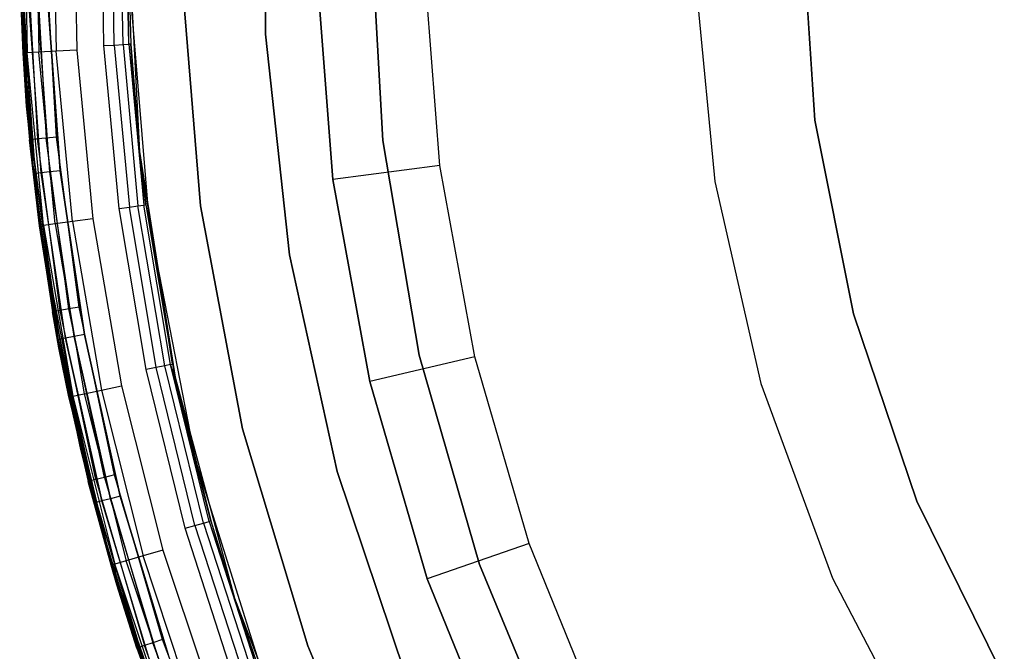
# Model space of a CAD drawing. Extents: x 0.04 to 8.54, y 0.04 to 8.54.
# Tile 9 of 36: x 0.04 to 1.87, y 2.94 to 4.11. Entities that reach past the tile are written whole.
import ezdxf

# ---------------------------------------------------------------- set-up
doc = ezdxf.new("R2010")
doc.units = 0
doc.header["$LTSCALE"] = 2.54
doc.layers.get('0').update_dxf_attribs({"color": 13, "linetype": 'CONTINUOUS'})

# ---------------------------------------------------------------- blocks, each defined once
blk = doc.blocks.new('MURTER_STL')
at = {"color": 0}
for p, q in [((0.4988, 4.4989, -5.85), (0.4988, 4.0875, -5.85)), ((0.4988, 4.0875, -5.66), (0.4988, 4.4989, -5.66)), ((0.4988, 4.4989, -5.85), (0.4988, 4.0875, -5.85)), ((0.4988, 4.0875, -5.66), (0.4988, 4.4989, -5.66)), ((0.0559, 3.9652, -5.3), (0.0446, 4.4026, -5.3)), ((0.0446, 4.4026, -6), (0.0559, 3.9652, -6)), ((0.0559, 3.9652, -5.3), (0.0446, 4.4026, -5.3)), ((0.0446, 4.4026, -6), (0.0559, 3.9652, -6)), ((0.0494, 4.052, -2.5), (0.0433, 4.3737, -2.5)), ((0.0494, 4.052, -2.5), (0.0433, 4.3737, -2.5)), ((0.0509, 4.3735, -2.4617), (0.057, 4.0524, -2.4617)), ((0.0509, 4.3735, -2.4617), (0.057, 4.0524, -2.4617)), ((0.0726, 4.3731, -2.4293), (0.0786, 4.0537, -2.4293)), ((0.0726, 4.3731, -2.4293), (0.0786, 4.0537, -2.4293)), ((0.105, 4.3725, -2.4076), (0.111, 4.0555, -2.4076)), ((0.105, 4.3725, -2.4076), (0.111, 4.0555, -2.4076)), ((0.1433, 4.3718, -2.4), (0.1492, 4.0577, -2.4)), ((0.1433, 4.3718, -2.4), (0.1492, 4.0577, -2.4)), ((0.1995, 4.066, -6), (0.1939, 4.369, -6)), ((0.1995, 4.066, -6), (0.1939, 4.369, -6)), ((0.2186, 4.0671, -6.0038), (0.2131, 4.3686, -6.0038)), ((0.2186, 4.0671, -6.0038), (0.2131, 4.3686, -6.0038)), ((0.2348, 4.068, -6.0146), (0.2293, 4.3683, -6.0146)), ((0.2348, 4.068, -6.0146), (0.2293, 4.3683, -6.0146)), ((0.2456, 4.0686, -6.0309), (0.2401, 4.3681, -6.0309)), ((0.2456, 4.0686, -6.0309), (0.2401, 4.3681, -6.0309)), ((0.2432, 4.2932, -7.5), (0.2654, 3.8699, -7.5)), ((0.2432, 4.2932, -7.5), (0.2654, 3.8699, -7.5)), ((0.2432, 4.2932, -7.5), (0.2494, 4.0688, -6.05)), ((0.2432, 4.2932, -7.5), (0.2494, 4.0688, -6.05)), ((0.2432, 4.2932, -6.05), (0.2494, 4.0688, -6.05)), ((0.2456, 4.0686, -6.0309), (0.2432, 4.2932, -6.05)), ((0.2456, 4.0686, -6.0309), (0.2432, 4.2932, -6.05)), ((0.2432, 4.2932, -6.05), (0.2494, 4.0688, -6.05)), ((0.7162, 3.8902, -5.66), (0.6936, 4.2932, -5.66)), ((0.6936, 4.2932, -5.3), (0.7162, 3.8902, -5.3)), ((0.6936, 4.2932, -5.3), (0.7162, 3.8902, -5.3)), ((0.7162, 3.8902, -5.66), (0.6936, 4.2932, -5.66)), ((1.5172, 3.9277), (1.4932, 4.2932)), ((1.4932, 4.2932, -2.6), (1.5172, 3.9277, -2.6)), ((1.5172, 3.9277), (1.4932, 4.2932)), ((1.4932, 4.2932, -2.6), (1.5172, 3.9277, -2.6)), ((0.0494, 4.052, -2.5), (0.0433, 4.2128, -5.25)), ((0.0433, 4.2128, -5.25), (0.0561, 3.9541, -5.25)), ((0.0494, 4.052, -2.5), (0.0433, 4.2128, -5.25)), ((0.0433, 4.2128, -5.25), (0.0561, 3.9541, -5.25)), ((0.0471, 4.2129, -5.2691), (0.0561, 3.9541, -5.25)), ((0.0471, 4.2129, -5.2691), (0.0561, 3.9541, -5.25)), ((0.0471, 4.2129, -5.2691), (0.0653, 3.892, -5.2691)), ((0.0471, 4.2129, -5.2691), (0.0653, 3.892, -5.2691)), ((0.0579, 4.2131, -5.2854), (0.0761, 3.893, -5.2854)), ((0.0579, 4.2131, -5.2854), (0.0761, 3.893, -5.2854)), ((0.0741, 4.2134, -5.2962), (0.0923, 3.8945, -5.2962)), ((0.0741, 4.2134, -5.2962), (0.0923, 3.8945, -5.2962)), ((0.1113, 3.8963, -5.3), (0.0933, 4.2137, -5.3)), ((0.1113, 3.8963, -5.3), (0.0933, 4.2137, -5.3)), ((0.5944, 4.198, -5.7053), (0.6238, 3.8181, -5.7053)), ((0.6238, 3.8181, -4.1053), (0.5944, 4.198, -4.1053)), ((0.6238, 3.8181, -4.1053), (0.5944, 4.198, -4.1053)), ((0.5944, 4.198, -5.7053), (0.6238, 3.8181, -5.7053)), ((0.8222, 3.8438, -5.9053), (0.7944, 4.2031, -5.9053)), ((0.8222, 3.8438, -5.9053), (0.7944, 4.2031, -5.9053)), ((0.2465, 4.1817, -5.3), (0.2833, 3.7372, -5.3)), ((0.2465, 4.1817, -2.6), (0.2833, 3.7372, -2.6)), ((0.2465, 4.1817, -5.3), (0.2833, 3.7372, -5.3)), ((0.2465, 4.1817, -2.6), (0.2833, 3.7372, -2.6)), ((0.3446, 4.1881, -6), (0.3782, 3.769, -6)), ((0.3782, 3.769, -5.85), (0.3446, 4.1881, -5.85)), ((0.3446, 4.1881, -6), (0.3782, 3.769, -6)), ((0.3782, 3.769, -5.85), (0.3446, 4.1881, -5.85)), ((1.2948, 4.1971), (1.3317, 3.8144)), ((1.2948, 4.1971, -2.4), (1.3317, 3.8144, -2.4)), ((1.2948, 4.1971), (1.3317, 3.8144)), ((1.2948, 4.1971, -2.4), (1.3317, 3.8144, -2.4)), ((0.0461, 4.138, -7.45), (0.0687, 3.8284, -7.45)), ((0.0687, 3.8284, -6.05), (0.0461, 4.138, -6.05)), ((0.0687, 3.8284, -6.05), (0.0461, 4.138, -6.05)), ((0.0461, 4.138, -7.45), (0.0687, 3.8284, -7.45)), ((0.0725, 3.8288, -6.0309), (0.0499, 4.1381, -6.0309)), ((0.0725, 3.8288, -6.0309), (0.0499, 4.1381, -6.0309)), ((0.0725, 3.8288, -7.4691), (0.0499, 4.1381, -7.4691)), ((0.0725, 3.8288, -7.4691), (0.0499, 4.1381, -7.4691)), ((0.0833, 3.83, -6.0146), (0.0607, 4.1385, -6.0146)), ((0.0833, 3.83, -6.0146), (0.0607, 4.1385, -6.0146)), ((0.0833, 3.83, -7.4854), (0.0607, 4.1385, -7.4854)), ((0.0833, 3.83, -7.4854), (0.0607, 4.1385, -7.4854)), ((0.0994, 3.8318, -6.0038), (0.0769, 4.1391, -6.0038)), ((0.0994, 3.8318, -6.0038), (0.0769, 4.1391, -6.0038)), ((0.0994, 3.8318, -7.4962), (0.0769, 4.1391, -7.4962)), ((0.0994, 3.8318, -7.4962), (0.0769, 4.1391, -7.4962)), ((0.1184, 3.8339, -7.5), (0.096, 4.1398, -7.5)), ((0.096, 4.1398, -6), (0.1184, 3.8339, -6)), ((0.096, 4.1398, -6), (0.1184, 3.8339, -6)), ((0.1184, 3.8339, -7.5), (0.096, 4.1398, -7.5)), ((0.4988, 4.0875, -5.85), (0.5433, 3.6784, -5.85)), ((0.5433, 3.6784, -5.66), (0.4988, 4.0875, -5.66)), ((0.4988, 4.0875, -5.85), (0.5433, 3.6784, -5.85)), ((0.4988, 4.0875, -5.85), (0.4988, 4.0875, -5.66)), ((0.5433, 3.6784, -5.66), (0.4988, 4.0875, -5.66)), ((0.4988, 4.0875, -5.85), (0.4988, 4.0875, -5.66)), ((0.057, 4.0524, -2.4617), (0.0494, 4.052, -2.5)), ((0.057, 4.0524, -2.4617), (0.0494, 4.052, -2.5)), ((0.0561, 3.9541, -2.5), (0.0494, 4.052, -2.5)), ((0.0494, 4.052, -2.5), (0.0561, 3.9541, -5.25)), ((0.0494, 4.052, -2.5), (0.0561, 3.9541, -5.25)), ((0.0561, 3.9541, -2.5), (0.0494, 4.052, -2.5)), ((0.0561, 3.9541, -2.5), (0.057, 4.0524, -2.4617)), ((0.0561, 3.9541, -2.5), (0.057, 4.0524, -2.4617)), ((0.0786, 4.0537, -2.4293), (0.057, 4.0524, -2.4617)), ((0.0786, 4.0537, -2.4293), (0.057, 4.0524, -2.4617)), ((0.0873, 3.7327, -2.4617), (0.057, 4.0524, -2.4617)), ((0.0873, 3.7327, -2.4617), (0.057, 4.0524, -2.4617)), ((0.111, 4.0555, -2.4076), (0.0786, 4.0537, -2.4293)), ((0.111, 4.0555, -2.4076), (0.0786, 4.0537, -2.4293)), ((0.1088, 3.7356, -2.4293), (0.0786, 4.0537, -2.4293)), ((0.1088, 3.7356, -2.4293), (0.0786, 4.0537, -2.4293)), ((0.1492, 4.0577, -2.4), (0.111, 4.0555, -2.4076)), ((0.1492, 4.0577, -2.4), (0.111, 4.0555, -2.4076)), ((0.1409, 3.7399, -2.4076), (0.111, 4.0555, -2.4076)), ((0.1409, 3.7399, -2.4076), (0.111, 4.0555, -2.4076)), ((0.1492, 4.0577, -2.4), (0.1789, 3.745, -2.4)), ((0.1492, 4.0577, -2.4), (0.1789, 3.745, -2.4)), ((0.1995, 4.066, -6), (0.2186, 4.0671, -6.0038)), ((0.1995, 4.066, -6), (0.2186, 4.0671, -6.0038)), ((0.2275, 3.7643, -6), (0.1995, 4.066, -6)), ((0.2275, 3.7643, -6), (0.1995, 4.066, -6)), ((0.2186, 4.0671, -6.0038), (0.2348, 4.068, -6.0146)), ((0.2186, 4.0671, -6.0038), (0.2348, 4.068, -6.0146)), ((0.2186, 4.0671, -6.0038), (0.2465, 3.7668, -6.0038)), ((0.2186, 4.0671, -6.0038), (0.2465, 3.7668, -6.0038)), ((0.2348, 4.068, -6.0146), (0.2456, 4.0686, -6.0309)), ((0.2348, 4.068, -6.0146), (0.2456, 4.0686, -6.0309)), ((0.2348, 4.068, -6.0146), (0.2625, 3.7689, -6.0146)), ((0.2348, 4.068, -6.0146), (0.2625, 3.7689, -6.0146)), ((0.2494, 4.0688, -6.05), (0.2456, 4.0686, -6.0309)), ((0.2494, 4.0688, -6.05), (0.2456, 4.0686, -6.0309)), ((0.2456, 4.0686, -6.0309), (0.2654, 3.8699, -6.05)), ((0.2456, 4.0686, -6.0309), (0.2654, 3.8699, -6.05)), ((0.2456, 4.0686, -6.0309), (0.2733, 3.7703, -6.0309)), ((0.2456, 4.0686, -6.0309), (0.2733, 3.7703, -6.0309)), ((0.2654, 3.8699, -7.5), (0.2494, 4.0688, -6.05)), ((0.2494, 4.0688, -6.05), (0.2654, 3.8699, -6.05)), ((0.2654, 3.8699, -7.5), (0.2494, 4.0688, -6.05)), ((0.2494, 4.0688, -6.05), (0.2654, 3.8699, -6.05)), ((0.1121, 3.5313, -5.3), (0.0559, 3.9652, -5.3)), ((0.0559, 3.9652, -5.3), (0.0559, 3.9652, -6)), ((0.0559, 3.9652, -6), (0.1121, 3.5313, -6)), ((0.0559, 3.9652, -5.3), (0.0559, 3.9652, -6)), ((0.1121, 3.5313, -5.3), (0.0559, 3.9652, -5.3)), ((0.0559, 3.9652, -6), (0.1121, 3.5313, -6)), ((0.0798, 3.7317, -2.5), (0.0561, 3.9541, -2.5)), ((0.0561, 3.9541, -2.5), (0.0615, 3.8916, -5.25)), ((0.0561, 3.9541, -2.5), (0.0615, 3.8916, -5.25)), ((0.0561, 3.9541, -2.5), (0.0561, 3.9541, -5.25)), ((0.0561, 3.9541, -5.25), (0.0615, 3.8916, -5.25)), ((0.0561, 3.9541, -2.5), (0.0561, 3.9541, -5.25)), ((0.0798, 3.7317, -2.5), (0.0561, 3.9541, -2.5)), ((0.0873, 3.7327, -2.4617), (0.0561, 3.9541, -2.5)), ((0.0873, 3.7327, -2.4617), (0.0561, 3.9541, -2.5)), ((0.0561, 3.9541, -5.25), (0.0615, 3.8916, -5.25)), ((0.0561, 3.9541, -5.25), (0.0653, 3.892, -5.2691)), ((0.0561, 3.9541, -5.25), (0.0653, 3.892, -5.2691)), ((1.5886, 3.5685), (1.5172, 3.9277)), ((1.5172, 3.9277, -2.6), (1.5886, 3.5685, -2.6)), ((1.5172, 3.9277), (1.5172, 3.9277, -2.6)), ((1.5172, 3.9277), (1.5172, 3.9277, -2.6)), ((1.5886, 3.5685), (1.5172, 3.9277)), ((1.5172, 3.9277, -2.6), (1.5886, 3.5685, -2.6)), ((0.0653, 3.892, -5.2691), (0.0615, 3.8916, -5.25)), ((0.0653, 3.892, -5.2691), (0.0615, 3.8916, -5.25)), ((0.0798, 3.7317, -2.5), (0.0615, 3.8916, -5.25)), ((0.0615, 3.8916, -5.25), (0.104, 3.5727, -5.25)), ((0.0798, 3.7317, -2.5), (0.0615, 3.8916, -5.25)), ((0.0615, 3.8916, -5.25), (0.104, 3.5727, -5.25)), ((0.0761, 3.893, -5.2854), (0.0653, 3.892, -5.2691)), ((0.0761, 3.893, -5.2854), (0.0653, 3.892, -5.2691)), ((0.1078, 3.5733, -5.2691), (0.0653, 3.892, -5.2691)), ((0.1078, 3.5733, -5.2691), (0.0653, 3.892, -5.2691)), ((0.0923, 3.8945, -5.2962), (0.0761, 3.893, -5.2854)), ((0.0923, 3.8945, -5.2962), (0.0761, 3.893, -5.2854)), ((0.1185, 3.5752, -5.2854), (0.0761, 3.893, -5.2854)), ((0.1185, 3.5752, -5.2854), (0.0761, 3.893, -5.2854)), ((0.1113, 3.8963, -5.3), (0.0923, 3.8945, -5.2962)), ((0.1113, 3.8963, -5.3), (0.0923, 3.8945, -5.2962)), ((0.1344, 3.5779, -5.2962), (0.0923, 3.8945, -5.2962)), ((0.1344, 3.5779, -5.2962), (0.0923, 3.8945, -5.2962)), ((0.1533, 3.5812, -5.3), (0.1113, 3.8963, -5.3)), ((0.1533, 3.5812, -5.3), (0.1113, 3.8963, -5.3)), ((0.7838, 3.4922, -5.66), (0.7162, 3.8902, -5.66)), ((0.7162, 3.8902, -5.66), (0.7162, 3.8902, -5.3)), ((0.7162, 3.8902, -5.3), (0.7838, 3.4922, -5.3)), ((0.7162, 3.8902, -5.66), (0.7162, 3.8902, -5.3)), ((0.7162, 3.8902, -5.3), (0.7838, 3.4922, -5.3)), ((0.7838, 3.4922, -5.66), (0.7162, 3.8902, -5.66)), ((0.2654, 3.8699, -7.5), (0.3317, 3.4512, -7.5)), ((0.2654, 3.8699, -6.05), (0.2654, 3.8699, -7.5)), ((0.2654, 3.8699, -6.05), (0.2771, 3.7708, -6.05)), ((0.2771, 3.7708, -6.05), (0.2654, 3.8699, -7.5)), ((0.2654, 3.8699, -6.05), (0.2654, 3.8699, -7.5)), ((0.2771, 3.7708, -6.05), (0.2654, 3.8699, -7.5)), ((0.3266, 3.4756, -6.05), (0.2654, 3.8699, -7.5)), ((0.3266, 3.4756, -6.05), (0.2654, 3.8699, -7.5)), ((0.2654, 3.8699, -7.5), (0.3317, 3.4512, -7.5)), ((0.2654, 3.8699, -6.05), (0.2771, 3.7708, -6.05)), ((0.2654, 3.8699, -6.05), (0.2733, 3.7703, -6.0309)), ((0.2654, 3.8699, -6.05), (0.2733, 3.7703, -6.0309)), ((0.1184, 3.8339, -6), (0.0994, 3.8318, -6.0038)), ((0.1184, 3.8339, -6), (0.0994, 3.8318, -6.0038)), ((0.1184, 3.8339, -7.5), (0.0994, 3.8318, -7.4962)), ((0.1184, 3.8339, -7.5), (0.0994, 3.8318, -7.4962)), ((0.1631, 3.5303, -7.5), (0.1184, 3.8339, -7.5)), ((0.1184, 3.8339, -6), (0.1631, 3.5303, -6)), ((0.1184, 3.8339, -6), (0.1631, 3.5303, -6)), ((0.1631, 3.5303, -7.5), (0.1184, 3.8339, -7.5)), ((0.8222, 3.8438, -5.9053), (0.6238, 3.8181, -5.7053)), ((0.8222, 3.8438, -5.9053), (0.6238, 3.8181, -5.7053)), ((0.8868, 3.4893, -5.9053), (0.8222, 3.8438, -5.9053)), ((0.8868, 3.4893, -5.9053), (0.8222, 3.8438, -5.9053)), ((0.0687, 3.8284, -6.05), (0.0725, 3.8288, -6.0309)), ((0.0687, 3.8284, -6.05), (0.0725, 3.8288, -6.0309)), ((0.0687, 3.8284, -7.45), (0.0725, 3.8288, -7.4691)), ((0.0687, 3.8284, -7.45), (0.0725, 3.8288, -7.4691)), ((0.0687, 3.8284, -7.45), (0.0687, 3.8284, -6.05)), ((0.0687, 3.8284, -7.45), (0.0687, 3.8284, -6.05)), ((0.0687, 3.8284, -7.45), (0.0784, 3.7475, -7.45)), ((0.0784, 3.7475, -6.05), (0.0687, 3.8284, -6.05)), ((0.0784, 3.7475, -6.05), (0.0687, 3.8284, -6.05)), ((0.0687, 3.8284, -7.45), (0.0784, 3.7475, -7.45)), ((0.0833, 3.83, -6.0146), (0.0725, 3.8288, -6.0309)), ((0.0833, 3.83, -6.0146), (0.0725, 3.8288, -6.0309)), ((0.0833, 3.83, -7.4854), (0.0725, 3.8288, -7.4691)), ((0.0833, 3.83, -7.4854), (0.0725, 3.8288, -7.4691)), ((0.0784, 3.7475, -6.05), (0.0725, 3.8288, -6.0309)), ((0.0784, 3.7475, -6.05), (0.0725, 3.8288, -6.0309)), ((0.1177, 3.522, -6.0309), (0.0725, 3.8288, -6.0309)), ((0.1177, 3.522, -6.0309), (0.0725, 3.8288, -6.0309)), ((0.0725, 3.8288, -7.4691), (0.0784, 3.7475, -7.45)), ((0.1177, 3.522, -7.4691), (0.0725, 3.8288, -7.4691)), ((0.1177, 3.522, -7.4691), (0.0725, 3.8288, -7.4691)), ((0.0725, 3.8288, -7.4691), (0.0784, 3.7475, -7.45)), ((0.0994, 3.8318, -6.0038), (0.0833, 3.83, -6.0146)), ((0.0994, 3.8318, -6.0038), (0.0833, 3.83, -6.0146)), ((0.0994, 3.8318, -7.4962), (0.0833, 3.83, -7.4854)), ((0.0994, 3.8318, -7.4962), (0.0833, 3.83, -7.4854)), ((0.1283, 3.5239, -6.0146), (0.0833, 3.83, -6.0146)), ((0.1283, 3.5239, -6.0146), (0.0833, 3.83, -6.0146)), ((0.1283, 3.5239, -7.4854), (0.0833, 3.83, -7.4854)), ((0.1283, 3.5239, -7.4854), (0.0833, 3.83, -7.4854)), ((0.1443, 3.5269, -6.0038), (0.0994, 3.8318, -6.0038)), ((0.1443, 3.5269, -6.0038), (0.0994, 3.8318, -6.0038)), ((0.1443, 3.5269, -7.4962), (0.0994, 3.8318, -7.4962)), ((0.1443, 3.5269, -7.4962), (0.0994, 3.8318, -7.4962)), ((0.6238, 3.8181, -5.7053), (0.6238, 3.8181, -4.1053)), ((0.6238, 3.8181, -5.7053), (0.6921, 3.4434, -5.7053)), ((0.6921, 3.4434, -4.1053), (0.6238, 3.8181, -4.1053)), ((0.6238, 3.8181, -5.7053), (0.6238, 3.8181, -4.1053)), ((0.6921, 3.4434, -4.1053), (0.6238, 3.8181, -4.1053)), ((0.6238, 3.8181, -5.7053), (0.6921, 3.4434, -5.7053)), ((1.3317, 3.8144), (1.4172, 3.4396)), ((1.3317, 3.8144, -2.4), (1.3317, 3.8144)), ((1.3317, 3.8144, -2.4), (1.4172, 3.4396, -2.4)), ((1.3317, 3.8144), (1.4172, 3.4396)), ((1.3317, 3.8144, -2.4), (1.3317, 3.8144)), ((1.3317, 3.8144, -2.4), (1.4172, 3.4396, -2.4)), ((0.2275, 3.7643, -6), (0.2465, 3.7668, -6.0038)), ((0.2275, 3.7643, -6), (0.2465, 3.7668, -6.0038)), ((0.2776, 3.4655, -6), (0.2275, 3.7643, -6)), ((0.2776, 3.4655, -6), (0.2275, 3.7643, -6)), ((0.2465, 3.7668, -6.0038), (0.2625, 3.7689, -6.0146)), ((0.2465, 3.7668, -6.0038), (0.2625, 3.7689, -6.0146)), ((0.2964, 3.4694, -6.0038), (0.2465, 3.7668, -6.0038)), ((0.2964, 3.4694, -6.0038), (0.2465, 3.7668, -6.0038)), ((0.2625, 3.7689, -6.0146), (0.2733, 3.7703, -6.0309)), ((0.2625, 3.7689, -6.0146), (0.2733, 3.7703, -6.0309)), ((0.3123, 3.4726, -6.0146), (0.2625, 3.7689, -6.0146)), ((0.3123, 3.4726, -6.0146), (0.2625, 3.7689, -6.0146)), ((0.2733, 3.7703, -6.0309), (0.2771, 3.7708, -6.05)), ((0.2733, 3.7703, -6.0309), (0.2771, 3.7708, -6.05)), ((0.3229, 3.4748, -6.0309), (0.2733, 3.7703, -6.0309)), ((0.3229, 3.4748, -6.0309), (0.2733, 3.7703, -6.0309)), ((0.2771, 3.7708, -6.05), (0.3266, 3.4756, -6.05)), ((0.2771, 3.7708, -6.05), (0.3266, 3.4756, -6.05)), ((0.3782, 3.769, -6), (0.4561, 3.3558, -6)), ((0.4561, 3.3558, -5.85), (0.3782, 3.769, -5.85)), ((0.3782, 3.769, -6), (0.4561, 3.3558, -6)), ((0.3782, 3.769, -6), (0.3782, 3.769, -5.85)), ((0.4561, 3.3558, -5.85), (0.3782, 3.769, -5.85)), ((0.3782, 3.769, -6), (0.3782, 3.769, -5.85)), ((0.0784, 3.7475, -7.45), (0.0784, 3.7475, -6.05)), ((0.0784, 3.7475, -7.45), (0.0784, 3.7475, -6.05)), ((0.0784, 3.7475, -7.45), (0.1139, 3.5213, -7.45)), ((0.1139, 3.5213, -6.05), (0.0784, 3.7475, -6.05)), ((0.0784, 3.7475, -6.05), (0.1177, 3.522, -6.0309)), ((0.0784, 3.7475, -6.05), (0.1177, 3.522, -6.0309)), ((0.1139, 3.5213, -6.05), (0.0784, 3.7475, -6.05)), ((0.1177, 3.522, -7.4691), (0.0784, 3.7475, -7.45)), ((0.1177, 3.522, -7.4691), (0.0784, 3.7475, -7.45)), ((0.0784, 3.7475, -7.45), (0.1139, 3.5213, -7.45)), ((0.1789, 3.745, -2.4), (0.1409, 3.7399, -2.4076)), ((0.1789, 3.745, -2.4), (0.1409, 3.7399, -2.4076)), ((0.1789, 3.745, -2.4), (0.2321, 3.4354, -2.4)), ((0.1789, 3.745, -2.4), (0.2321, 3.4354, -2.4)), ((0.0798, 3.7317, -2.5), (0.0873, 3.7327, -2.4617)), ((0.0798, 3.7317, -2.5), (0.0873, 3.7327, -2.4617)), ((0.1161, 3.5056, -2.5), (0.0798, 3.7317, -2.5)), ((0.0798, 3.7317, -2.5), (0.104, 3.5727, -5.25)), ((0.0798, 3.7317, -2.5), (0.104, 3.5727, -5.25)), ((0.0798, 3.7317, -2.5), (0.1417, 3.4163, -2.4617)), ((0.0798, 3.7317, -2.5), (0.1417, 3.4163, -2.4617)), ((0.1161, 3.5056, -2.5), (0.0798, 3.7317, -2.5)), ((0.1088, 3.7356, -2.4293), (0.0873, 3.7327, -2.4617)), ((0.1088, 3.7356, -2.4293), (0.0873, 3.7327, -2.4617)), ((0.0873, 3.7327, -2.4617), (0.1417, 3.4163, -2.4617)), ((0.0873, 3.7327, -2.4617), (0.1417, 3.4163, -2.4617)), ((0.1409, 3.7399, -2.4076), (0.1088, 3.7356, -2.4293)), ((0.1409, 3.7399, -2.4076), (0.1088, 3.7356, -2.4293)), ((0.1088, 3.7356, -2.4293), (0.1629, 3.4207, -2.4293)), ((0.1088, 3.7356, -2.4293), (0.1629, 3.4207, -2.4293)), ((0.1409, 3.7399, -2.4076), (0.1947, 3.4275, -2.4076)), ((0.1409, 3.7399, -2.4076), (0.1947, 3.4275, -2.4076)), ((0.2833, 3.7372, -5.3), (0.3688, 3.2994, -5.3)), ((0.2833, 3.7372, -2.6), (0.2833, 3.7372, -5.3)), ((0.2833, 3.7372, -2.6), (0.2833, 3.7372, -5.3)), ((0.2833, 3.7372, -2.6), (0.3688, 3.2994, -2.6)), ((0.2833, 3.7372, -5.3), (0.3688, 3.2994, -5.3)), ((0.2833, 3.7372, -2.6), (0.3688, 3.2994, -2.6)), ((0.5433, 3.6784, -5.85), (0.6317, 3.2766, -5.85)), ((0.6317, 3.2766, -5.66), (0.5433, 3.6784, -5.66)), ((0.5433, 3.6784, -5.85), (0.6317, 3.2766, -5.85)), ((0.5433, 3.6784, -5.85), (0.5433, 3.6784, -5.66)), ((0.6317, 3.2766, -5.66), (0.5433, 3.6784, -5.66)), ((0.5433, 3.6784, -5.85), (0.5433, 3.6784, -5.66)), ((0.1344, 3.5779, -5.2962), (0.1185, 3.5752, -5.2854)), ((0.1344, 3.5779, -5.2962), (0.1185, 3.5752, -5.2854)), ((0.1533, 3.5812, -5.3), (0.1344, 3.5779, -5.2962)), ((0.1533, 3.5812, -5.3), (0.1344, 3.5779, -5.2962)), ((0.2004, 3.2655, -5.2962), (0.1344, 3.5779, -5.2962)), ((0.2004, 3.2655, -5.2962), (0.1344, 3.5779, -5.2962)), ((0.219, 3.2701, -5.3), (0.1533, 3.5812, -5.3)), ((0.219, 3.2701, -5.3), (0.1533, 3.5812, -5.3)), ((0.104, 3.5727, -5.25), (0.1078, 3.5733, -5.2691)), ((0.104, 3.5727, -5.25), (0.1078, 3.5733, -5.2691)), ((0.1161, 3.5056, -2.5), (0.104, 3.5727, -5.25)), ((0.104, 3.5727, -5.25), (0.1161, 3.5056, -5.25)), ((0.1161, 3.5056, -2.5), (0.104, 3.5727, -5.25)), ((0.104, 3.5727, -5.25), (0.1161, 3.5056, -5.25)), ((0.1185, 3.5752, -5.2854), (0.1078, 3.5733, -5.2691)), ((0.1185, 3.5752, -5.2854), (0.1078, 3.5733, -5.2691)), ((0.1078, 3.5733, -5.2691), (0.1161, 3.5056, -5.25)), ((0.1742, 3.2589, -5.2691), (0.1078, 3.5733, -5.2691)), ((0.1742, 3.2589, -5.2691), (0.1078, 3.5733, -5.2691)), ((0.1078, 3.5733, -5.2691), (0.1161, 3.5056, -5.25)), ((0.1847, 3.2615, -5.2854), (0.1185, 3.5752, -5.2854)), ((0.1847, 3.2615, -5.2854), (0.1185, 3.5752, -5.2854)), ((1.7064, 3.2217), (1.5886, 3.5685)), ((1.5886, 3.5685, -2.6), (1.7064, 3.2217, -2.6)), ((1.5886, 3.5685), (1.5886, 3.5685, -2.6)), ((1.5886, 3.5685), (1.5886, 3.5685, -2.6)), ((1.7064, 3.2217), (1.5886, 3.5685)), ((1.5886, 3.5685, -2.6), (1.7064, 3.2217, -2.6)), ((0.2126, 3.1054, -5.3), (0.1121, 3.5313, -5.3)), ((0.1121, 3.5313, -5.3), (0.1121, 3.5313, -6)), ((0.1121, 3.5313, -6), (0.2126, 3.1054, -6)), ((0.1121, 3.5313, -5.3), (0.1121, 3.5313, -6)), ((0.2126, 3.1054, -5.3), (0.1121, 3.5313, -5.3)), ((0.1121, 3.5313, -6), (0.2126, 3.1054, -6)), ((0.1283, 3.5239, -6.0146), (0.1177, 3.522, -6.0309)), ((0.1283, 3.5239, -6.0146), (0.1177, 3.522, -6.0309)), ((0.1283, 3.5239, -7.4854), (0.1177, 3.522, -7.4691)), ((0.1283, 3.5239, -7.4854), (0.1177, 3.522, -7.4691)), ((0.1443, 3.5269, -6.0038), (0.1283, 3.5239, -6.0146)), ((0.1443, 3.5269, -6.0038), (0.1283, 3.5239, -6.0146)), ((0.1443, 3.5269, -7.4962), (0.1283, 3.5239, -7.4854)), ((0.1443, 3.5269, -7.4962), (0.1283, 3.5239, -7.4854)), ((0.1956, 3.222, -6.0146), (0.1283, 3.5239, -6.0146)), ((0.1956, 3.222, -6.0146), (0.1283, 3.5239, -6.0146)), ((0.1283, 3.5239, -7.4854), (0.1956, 3.222, -7.4854)), ((0.1283, 3.5239, -7.4854), (0.1956, 3.222, -7.4854)), ((0.1631, 3.5303, -6), (0.1443, 3.5269, -6.0038)), ((0.1631, 3.5303, -6), (0.1443, 3.5269, -6.0038)), ((0.1631, 3.5303, -7.5), (0.1443, 3.5269, -7.4962)), ((0.1631, 3.5303, -7.5), (0.1443, 3.5269, -7.4962)), ((0.2113, 3.2261, -6.0038), (0.1443, 3.5269, -6.0038)), ((0.2113, 3.2261, -6.0038), (0.1443, 3.5269, -6.0038)), ((0.1443, 3.5269, -7.4962), (0.2113, 3.2261, -7.4962)), ((0.1443, 3.5269, -7.4962), (0.2113, 3.2261, -7.4962)), ((0.2298, 3.2309, -7.5), (0.1631, 3.5303, -7.5)), ((0.1631, 3.5303, -6), (0.2298, 3.2309, -6)), ((0.1631, 3.5303, -6), (0.2298, 3.2309, -6)), ((0.2298, 3.2309, -7.5), (0.1631, 3.5303, -7.5)), ((0.1139, 3.5213, -6.05), (0.1177, 3.522, -6.0309)), ((0.1139, 3.5213, -6.05), (0.1177, 3.522, -6.0309)), ((0.1139, 3.5213, -7.45), (0.1177, 3.522, -7.4691)), ((0.1139, 3.5213, -7.45), (0.1177, 3.522, -7.4691)), ((0.1139, 3.5213, -7.45), (0.1139, 3.5213, -6.05)), ((0.1139, 3.5213, -7.45), (0.1139, 3.5213, -6.05)), ((0.1139, 3.5213, -7.45), (0.1568, 3.317, -7.45)), ((0.1568, 3.317, -6.05), (0.1139, 3.5213, -6.05)), ((0.1568, 3.317, -6.05), (0.1139, 3.5213, -6.05)), ((0.1139, 3.5213, -7.45), (0.1568, 3.317, -7.45)), ((0.1343, 3.4147, -2.5), (0.1161, 3.5056, -5.25)), ((0.1161, 3.5056, -5.25), (0.1705, 3.2579, -5.25)), ((0.1343, 3.4147, -2.5), (0.1161, 3.5056, -5.25)), ((0.1343, 3.4147, -2.5), (0.1161, 3.5056, -2.5)), ((0.1161, 3.5056, -2.5), (0.1161, 3.5056, -5.25)), ((0.1161, 3.5056, -2.5), (0.1161, 3.5056, -5.25)), ((0.1161, 3.5056, -2.5), (0.1417, 3.4163, -2.4617)), ((0.1161, 3.5056, -2.5), (0.1417, 3.4163, -2.4617)), ((0.1343, 3.4147, -2.5), (0.1161, 3.5056, -2.5)), ((0.1742, 3.2589, -5.2691), (0.1161, 3.5056, -5.25)), ((0.1742, 3.2589, -5.2691), (0.1161, 3.5056, -5.25)), ((0.1161, 3.5056, -5.25), (0.1705, 3.2579, -5.25)), ((0.1851, 3.2192, -6.0309), (0.1177, 3.522, -6.0309)), ((0.1177, 3.522, -6.0309), (0.1568, 3.317, -6.05)), ((0.1177, 3.522, -6.0309), (0.1568, 3.317, -6.05)), ((0.1851, 3.2192, -6.0309), (0.1177, 3.522, -6.0309)), ((0.1177, 3.522, -7.4691), (0.1568, 3.317, -7.45)), ((0.1177, 3.522, -7.4691), (0.1568, 3.317, -7.45)), ((0.1177, 3.522, -7.4691), (0.1851, 3.2192, -7.4691)), ((0.1177, 3.522, -7.4691), (0.1851, 3.2192, -7.4691)), ((0.8868, 3.4893, -5.9053), (0.6921, 3.4434, -5.7053)), ((0.8868, 3.4893, -5.9053), (0.6921, 3.4434, -5.7053)), ((0.8956, 3.1043, -5.66), (0.7838, 3.4922, -5.66)), ((0.7838, 3.4922, -5.66), (0.7838, 3.4922, -5.3)), ((0.7838, 3.4922, -5.3), (0.8956, 3.1043, -5.3)), ((0.7838, 3.4922, -5.66), (0.7838, 3.4922, -5.3)), ((0.7838, 3.4922, -5.3), (0.8956, 3.1043, -5.3)), ((0.8956, 3.1043, -5.66), (0.7838, 3.4922, -5.66)), ((0.9875, 3.1433, -5.9053), (0.8868, 3.4893, -5.9053)), ((0.9875, 3.1433, -5.9053), (0.8868, 3.4893, -5.9053)), ((0.2964, 3.4694, -6.0038), (0.2776, 3.4655, -6)), ((0.2964, 3.4694, -6.0038), (0.2776, 3.4655, -6)), ((0.3123, 3.4726, -6.0146), (0.2964, 3.4694, -6.0038)), ((0.3123, 3.4726, -6.0146), (0.2964, 3.4694, -6.0038)), ((0.3681, 3.1764, -6.0038), (0.2964, 3.4694, -6.0038)), ((0.3681, 3.1764, -6.0038), (0.2964, 3.4694, -6.0038)), ((0.3229, 3.4748, -6.0309), (0.3123, 3.4726, -6.0146)), ((0.3229, 3.4748, -6.0309), (0.3123, 3.4726, -6.0146)), ((0.3837, 3.1809, -6.0146), (0.3123, 3.4726, -6.0146)), ((0.3837, 3.1809, -6.0146), (0.3123, 3.4726, -6.0146)), ((0.3229, 3.4748, -6.0309), (0.3266, 3.4756, -6.05)), ((0.3229, 3.4748, -6.0309), (0.3266, 3.4756, -6.05)), ((0.3942, 3.1838, -6.0309), (0.3229, 3.4748, -6.0309)), ((0.3978, 3.1849, -6.05), (0.3229, 3.4748, -6.0309)), ((0.3942, 3.1838, -6.0309), (0.3229, 3.4748, -6.0309)), ((0.3978, 3.1849, -6.05), (0.3229, 3.4748, -6.0309)), ((0.3317, 3.4512, -6.05), (0.3229, 3.4748, -6.0309)), ((0.3317, 3.4512, -6.05), (0.3229, 3.4748, -6.0309)), ((0.3266, 3.4756, -6.05), (0.3317, 3.4512, -7.5)), ((0.3266, 3.4756, -6.05), (0.3317, 3.4512, -6.05)), ((0.3266, 3.4756, -6.05), (0.3317, 3.4512, -7.5)), ((0.3266, 3.4756, -6.05), (0.3317, 3.4512, -6.05)), ((0.3497, 3.1712, -6), (0.2776, 3.4655, -6)), ((0.3497, 3.1712, -6), (0.2776, 3.4655, -6)), ((0.3317, 3.4512, -7.5), (0.4414, 3.0417, -7.5)), ((0.3317, 3.4512, -6.05), (0.3317, 3.4512, -7.5)), ((0.3317, 3.4512, -6.05), (0.3317, 3.4512, -7.5)), ((0.3317, 3.4512, -6.05), (0.3978, 3.1849, -6.05)), ((0.3978, 3.1849, -6.05), (0.3317, 3.4512, -7.5)), ((0.3978, 3.1849, -6.05), (0.3317, 3.4512, -7.5)), ((0.3317, 3.4512, -7.5), (0.4414, 3.0417, -7.5)), ((0.3317, 3.4512, -6.05), (0.3978, 3.1849, -6.05)), ((0.1947, 3.4275, -2.4076), (0.2321, 3.4354, -2.4)), ((0.1947, 3.4275, -2.4076), (0.2321, 3.4354, -2.4)), ((0.2321, 3.4354, -2.4), (0.3086, 3.1307, -2.4)), ((0.2321, 3.4354, -2.4), (0.3086, 3.1307, -2.4)), ((0.6921, 3.4434, -5.7053), (0.6921, 3.4434, -4.1053)), ((0.6921, 3.4434, -5.7053), (0.7986, 3.0776, -5.7053)), ((0.7986, 3.0776, -4.1053), (0.6921, 3.4434, -4.1053)), ((0.6921, 3.4434, -5.7053), (0.6921, 3.4434, -4.1053)), ((0.7986, 3.0776, -4.1053), (0.6921, 3.4434, -4.1053)), ((0.6921, 3.4434, -5.7053), (0.7986, 3.0776, -5.7053)), ((1.4172, 3.4396), (1.55, 3.0789)), ((1.4172, 3.4396, -2.4), (1.4172, 3.4396)), ((1.4172, 3.4396, -2.4), (1.55, 3.0789, -2.4)), ((1.4172, 3.4396), (1.55, 3.0789)), ((1.4172, 3.4396, -2.4), (1.4172, 3.4396)), ((1.4172, 3.4396, -2.4), (1.55, 3.0789, -2.4)), ((0.1417, 3.4163, -2.4617), (0.1343, 3.4147, -2.5)), ((0.1417, 3.4163, -2.4617), (0.1343, 3.4147, -2.5)), ((0.2126, 3.1027, -2.5), (0.1343, 3.4147, -2.5)), ((0.1343, 3.4147, -2.5), (0.1705, 3.2579, -5.25)), ((0.1343, 3.4147, -2.5), (0.1705, 3.2579, -5.25)), ((0.2126, 3.1027, -2.5), (0.1343, 3.4147, -2.5)), ((0.1417, 3.4163, -2.4617), (0.1629, 3.4207, -2.4293)), ((0.1417, 3.4163, -2.4617), (0.1629, 3.4207, -2.4293)), ((0.1417, 3.4163, -2.4617), (0.2199, 3.1048, -2.4617)), ((0.1417, 3.4163, -2.4617), (0.2199, 3.1048, -2.4617)), ((0.1629, 3.4207, -2.4293), (0.1947, 3.4275, -2.4076)), ((0.1629, 3.4207, -2.4293), (0.1947, 3.4275, -2.4076)), ((0.1629, 3.4207, -2.4293), (0.2408, 3.1109, -2.4293)), ((0.1629, 3.4207, -2.4293), (0.2408, 3.1109, -2.4293)), ((0.1947, 3.4275, -2.4076), (0.2719, 3.12, -2.4076)), ((0.1947, 3.4275, -2.4076), (0.2719, 3.12, -2.4076)), ((0.4561, 3.3558, -6), (0.5775, 2.9532, -6)), ((0.5775, 2.9532, -5.85), (0.4561, 3.3558, -5.85)), ((0.4561, 3.3558, -6), (0.5775, 2.9532, -6)), ((0.4561, 3.3558, -6), (0.4561, 3.3558, -5.85)), ((0.5775, 2.9532, -5.85), (0.4561, 3.3558, -5.85)), ((0.4561, 3.3558, -6), (0.4561, 3.3558, -5.85)), ((0.1568, 3.317, -7.45), (0.1568, 3.317, -6.05)), ((0.1568, 3.317, -7.45), (0.1568, 3.317, -6.05)), ((0.1568, 3.317, -7.45), (0.1814, 3.2183, -7.45)), ((0.1814, 3.2183, -6.05), (0.1568, 3.317, -6.05)), ((0.1568, 3.317, -6.05), (0.1851, 3.2192, -6.0309)), ((0.1814, 3.2183, -6.05), (0.1568, 3.317, -6.05)), ((0.1568, 3.317, -6.05), (0.1851, 3.2192, -6.0309)), ((0.1568, 3.317, -7.45), (0.1814, 3.2183, -7.45)), ((0.1568, 3.317, -7.45), (0.1851, 3.2192, -7.4691)), ((0.1568, 3.317, -7.45), (0.1851, 3.2192, -7.4691)), ((0.3688, 3.2994, -5.3), (0.502, 2.8737, -5.3)), ((0.3688, 3.2994, -2.6), (0.3688, 3.2994, -5.3)), ((0.3688, 3.2994, -2.6), (0.3688, 3.2994, -5.3)), ((0.3688, 3.2994, -2.6), (0.502, 2.8737, -2.6)), ((0.3688, 3.2994, -5.3), (0.502, 2.8737, -5.3)), ((0.3688, 3.2994, -2.6), (0.502, 2.8737, -2.6)), ((0.219, 3.2701, -5.3), (0.2004, 3.2655, -5.2962)), ((0.219, 3.2701, -5.3), (0.2004, 3.2655, -5.2962)), ((0.308, 2.9649, -5.3), (0.219, 3.2701, -5.3)), ((0.308, 2.9649, -5.3), (0.219, 3.2701, -5.3)), ((0.6317, 3.2766, -5.85), (0.7631, 2.8867, -5.85)), ((0.7631, 2.8867, -5.66), (0.6317, 3.2766, -5.66)), ((0.6317, 3.2766, -5.85), (0.7631, 2.8867, -5.85)), ((0.6317, 3.2766, -5.85), (0.6317, 3.2766, -5.66)), ((0.7631, 2.8867, -5.66), (0.6317, 3.2766, -5.66)), ((0.6317, 3.2766, -5.85), (0.6317, 3.2766, -5.66)), ((0.1705, 3.2579, -5.25), (0.1742, 3.2589, -5.2691)), ((0.1705, 3.2579, -5.25), (0.1742, 3.2589, -5.2691)), ((0.1705, 3.2579, -5.25), (0.2235, 3.0661, -5.25)), ((0.2235, 3.0661, -2.5), (0.1705, 3.2579, -5.25)), ((0.2126, 3.1027, -2.5), (0.1705, 3.2579, -5.25)), ((0.2235, 3.0661, -2.5), (0.1705, 3.2579, -5.25)), ((0.2126, 3.1027, -2.5), (0.1705, 3.2579, -5.25)), ((0.1705, 3.2579, -5.25), (0.2235, 3.0661, -5.25)), ((0.1847, 3.2615, -5.2854), (0.1742, 3.2589, -5.2691)), ((0.1847, 3.2615, -5.2854), (0.1742, 3.2589, -5.2691)), ((0.1742, 3.2589, -5.2691), (0.2235, 3.0661, -5.25)), ((0.1742, 3.2589, -5.2691), (0.2235, 3.0661, -5.25)), ((0.1742, 3.2589, -5.2691), (0.2642, 2.9503, -5.2691)), ((0.1742, 3.2589, -5.2691), (0.2642, 2.9503, -5.2691)), ((0.2004, 3.2655, -5.2962), (0.1847, 3.2615, -5.2854)), ((0.2004, 3.2655, -5.2962), (0.1847, 3.2615, -5.2854)), ((0.1847, 3.2615, -5.2854), (0.2745, 2.9537, -5.2854)), ((0.1847, 3.2615, -5.2854), (0.2745, 2.9537, -5.2854)), ((0.2004, 3.2655, -5.2962), (0.2899, 2.9589, -5.2962)), ((0.2004, 3.2655, -5.2962), (0.2899, 2.9589, -5.2962)), ((0.2298, 3.2309, -6), (0.2113, 3.2261, -6.0038)), ((0.2298, 3.2309, -6), (0.2113, 3.2261, -6.0038)), ((0.2298, 3.2309, -7.5), (0.2113, 3.2261, -7.4962)), ((0.2298, 3.2309, -7.5), (0.2113, 3.2261, -7.4962)), ((0.3182, 2.9371, -7.5), (0.2298, 3.2309, -7.5)), ((0.2298, 3.2309, -6), (0.3182, 2.9371, -6)), ((0.2298, 3.2309, -6), (0.3182, 2.9371, -6)), ((0.3182, 2.9371, -7.5), (0.2298, 3.2309, -7.5)), ((0.1814, 3.2183, -6.05), (0.1851, 3.2192, -6.0309)), ((0.1814, 3.2183, -6.05), (0.1851, 3.2192, -6.0309)), ((0.1851, 3.2192, -7.4691), (0.1814, 3.2183, -7.45)), ((0.1851, 3.2192, -7.4691), (0.1814, 3.2183, -7.45)), ((0.1814, 3.2183, -7.45), (0.1814, 3.2183, -6.05)), ((0.1814, 3.2183, -7.45), (0.1814, 3.2183, -6.05)), ((0.1814, 3.2183, -7.45), (0.2709, 2.921, -7.45)), ((0.2709, 2.921, -6.05), (0.1814, 3.2183, -6.05)), ((0.2709, 2.921, -6.05), (0.1814, 3.2183, -6.05)), ((0.1814, 3.2183, -7.45), (0.2709, 2.921, -7.45)), ((0.1956, 3.222, -6.0146), (0.1851, 3.2192, -6.0309)), ((0.1956, 3.222, -6.0146), (0.1851, 3.2192, -6.0309)), ((0.1956, 3.222, -7.4854), (0.1851, 3.2192, -7.4691)), ((0.1956, 3.222, -7.4854), (0.1851, 3.2192, -7.4691)), ((0.2745, 2.9222, -6.0309), (0.1851, 3.2192, -6.0309)), ((0.2745, 2.9222, -6.0309), (0.1851, 3.2192, -6.0309)), ((0.2745, 2.9222, -7.4691), (0.1851, 3.2192, -7.4691)), ((0.2745, 2.9222, -7.4691), (0.1851, 3.2192, -7.4691)), ((0.2113, 3.2261, -6.0038), (0.1956, 3.222, -6.0146)), ((0.2113, 3.2261, -6.0038), (0.1956, 3.222, -6.0146)), ((0.2113, 3.2261, -7.4962), (0.1956, 3.222, -7.4854)), ((0.2113, 3.2261, -7.4962), (0.1956, 3.222, -7.4854)), ((0.2847, 2.9257, -6.0146), (0.1956, 3.222, -6.0146)), ((0.2847, 2.9257, -6.0146), (0.1956, 3.222, -6.0146)), ((0.2847, 2.9257, -7.4854), (0.1956, 3.222, -7.4854)), ((0.2847, 2.9257, -7.4854), (0.1956, 3.222, -7.4854)), ((0.3001, 2.9309, -6.0038), (0.2113, 3.2261, -6.0038)), ((0.3001, 2.9309, -6.0038), (0.2113, 3.2261, -6.0038)), ((0.3001, 2.9309, -7.4962), (0.2113, 3.2261, -7.4962)), ((0.3001, 2.9309, -7.4962), (0.2113, 3.2261, -7.4962)), ((1.8683, 2.8932), (1.7064, 3.2217)), ((1.7064, 3.2217, -2.6), (1.8683, 2.8932, -2.6)), ((1.7064, 3.2217), (1.7064, 3.2217, -2.6)), ((1.7064, 3.2217), (1.7064, 3.2217, -2.6)), ((1.8683, 2.8932), (1.7064, 3.2217)), ((1.7064, 3.2217, -2.6), (1.8683, 2.8932, -2.6)), ((0.3497, 3.1712, -6), (0.3681, 3.1764, -6.0038)), ((0.3497, 3.1712, -6), (0.3681, 3.1764, -6.0038)), ((0.3681, 3.1764, -6.0038), (0.3837, 3.1809, -6.0146)), ((0.3681, 3.1764, -6.0038), (0.3837, 3.1809, -6.0146)), ((0.3681, 3.1764, -6.0038), (0.4613, 2.8896, -6.0038)), ((0.3681, 3.1764, -6.0038), (0.4613, 2.8896, -6.0038)), ((0.3837, 3.1809, -6.0146), (0.3942, 3.1838, -6.0309)), ((0.3837, 3.1809, -6.0146), (0.3942, 3.1838, -6.0309)), ((0.3837, 3.1809, -6.0146), (0.4766, 2.8952, -6.0146)), ((0.3837, 3.1809, -6.0146), (0.4766, 2.8952, -6.0146)), ((0.3978, 3.1849, -6.05), (0.3942, 3.1838, -6.0309)), ((0.3978, 3.1849, -6.05), (0.3942, 3.1838, -6.0309)), ((0.3942, 3.1838, -6.0309), (0.4414, 3.0417, -6.05)), ((0.3942, 3.1838, -6.0309), (0.4414, 3.0417, -6.05)), ((0.3942, 3.1838, -6.0309), (0.4867, 2.8989, -6.0309)), ((0.3942, 3.1838, -6.0309), (0.4867, 2.8989, -6.0309)), ((0.3978, 3.1849, -6.05), (0.4414, 3.0417, -7.5)), ((0.3978, 3.1849, -6.05), (0.4414, 3.0417, -7.5)), ((0.3978, 3.1849, -6.05), (0.4414, 3.0417, -6.05)), ((0.3978, 3.1849, -6.05), (0.4414, 3.0417, -6.05)), ((0.4434, 2.883, -6), (0.3497, 3.1712, -6)), ((0.4434, 2.883, -6), (0.3497, 3.1712, -6)), ((0.9875, 3.1433, -5.9053), (0.7986, 3.0776, -5.7053)), ((0.9875, 3.1433, -5.9053), (0.7986, 3.0776, -5.7053)), ((1.1233, 2.8095, -5.9053), (0.9875, 3.1433, -5.9053)), ((1.1233, 2.8095, -5.9053), (0.9875, 3.1433, -5.9053)), ((0.3086, 3.1307, -2.4), (0.2719, 3.12, -2.4076)), ((0.3086, 3.1307, -2.4), (0.2719, 3.12, -2.4076)), ((0.3086, 3.1307, -2.4), (0.408, 2.8327, -2.4)), ((0.3086, 3.1307, -2.4), (0.408, 2.8327, -2.4)), ((0.3563, 2.6921, -5.3), (0.2126, 3.1054, -5.3)), ((0.2126, 3.1054, -5.3), (0.2126, 3.1054, -6)), ((0.2126, 3.1054, -6), (0.3563, 2.6921, -6)), ((0.2126, 3.1054, -5.3), (0.2126, 3.1054, -6)), ((0.3563, 2.6921, -5.3), (0.2126, 3.1054, -5.3)), ((0.2126, 3.1054, -6), (0.3563, 2.6921, -6)), ((0.2199, 3.1048, -2.4617), (0.2126, 3.1027, -2.5)), ((0.2199, 3.1048, -2.4617), (0.2126, 3.1027, -2.5)), ((0.2235, 3.0661, -2.5), (0.2126, 3.1027, -2.5)), ((0.2235, 3.0661, -2.5), (0.2126, 3.1027, -2.5)), ((0.2408, 3.1109, -2.4293), (0.2199, 3.1048, -2.4617)), ((0.2408, 3.1109, -2.4293), (0.2199, 3.1048, -2.4617)), ((0.2235, 3.0661, -2.5), (0.2199, 3.1048, -2.4617)), ((0.2235, 3.0661, -2.5), (0.2199, 3.1048, -2.4617)), ((0.3215, 2.8002, -2.4617), (0.2199, 3.1048, -2.4617)), ((0.3215, 2.8002, -2.4617), (0.2199, 3.1048, -2.4617)), ((0.2719, 3.12, -2.4076), (0.2408, 3.1109, -2.4293)), ((0.2719, 3.12, -2.4076), (0.2408, 3.1109, -2.4293)), ((0.3418, 2.8078, -2.4293), (0.2408, 3.1109, -2.4293)), ((0.3418, 2.8078, -2.4293), (0.2408, 3.1109, -2.4293)), ((0.3721, 2.8192, -2.4076), (0.2719, 3.12, -2.4076)), ((0.3721, 2.8192, -2.4076), (0.2719, 3.12, -2.4076)), ((1.05, 2.7314, -5.66), (0.8956, 3.1043, -5.66)), ((0.8956, 3.1043, -5.66), (0.8956, 3.1043, -5.3)), ((0.8956, 3.1043, -5.3), (1.05, 2.7314, -5.3)), ((0.8956, 3.1043, -5.66), (0.8956, 3.1043, -5.3)), ((0.8956, 3.1043, -5.3), (1.05, 2.7314, -5.3)), ((1.05, 2.7314, -5.66), (0.8956, 3.1043, -5.66)), ((0.7986, 3.0776, -5.7053), (0.7986, 3.0776, -4.1053)), ((0.7986, 3.0776, -5.7053), (0.9421, 2.7247, -5.7053)), ((0.9421, 2.7247, -4.1053), (0.7986, 3.0776, -4.1053)), ((0.7986, 3.0776, -5.7053), (0.7986, 3.0776, -4.1053)), ((0.9421, 2.7247, -4.1053), (0.7986, 3.0776, -4.1053)), ((0.7986, 3.0776, -5.7053), (0.9421, 2.7247, -5.7053)), ((1.55, 3.0789), (1.7278, 2.738)), ((1.55, 3.0789, -2.4), (1.55, 3.0789)), ((1.55, 3.0789, -2.4), (1.7278, 2.738, -2.4)), ((1.55, 3.0789), (1.7278, 2.738)), ((1.55, 3.0789, -2.4), (1.55, 3.0789)), ((1.55, 3.0789, -2.4), (1.7278, 2.738, -2.4)), ((0.2235, 3.0661, -5.25), (0.2235, 3.0661, -2.5)), ((0.2235, 3.0661, -5.25), (0.2235, 3.0661, -2.5)), ((0.2235, 3.0661, -5.25), (0.2606, 2.9491, -5.25)), ((0.2606, 2.9491, -5.25), (0.2235, 3.0661, -2.5)), ((0.2606, 2.9491, -5.25), (0.2235, 3.0661, -2.5)), ((0.3144, 2.7975, -2.5), (0.2235, 3.0661, -2.5)), ((0.3144, 2.7975, -2.5), (0.2235, 3.0661, -2.5)), ((0.3215, 2.8002, -2.4617), (0.2235, 3.0661, -2.5)), ((0.3215, 2.8002, -2.4617), (0.2235, 3.0661, -2.5)), ((0.2235, 3.0661, -5.25), (0.2606, 2.9491, -5.25)), ((0.2235, 3.0661, -5.25), (0.2642, 2.9503, -5.2691)), ((0.2235, 3.0661, -5.25), (0.2642, 2.9503, -5.2691)), ((0.4414, 3.0417, -7.5), (0.5934, 2.6459, -7.5)), ((0.4414, 3.0417, -7.5), (0.5934, 2.6459, -7.5)), ((0.4414, 3.0417, -7.5), (0.4903, 2.9002, -6.05)), ((0.4414, 3.0417, -7.5), (0.4903, 2.9002, -6.05)), ((0.4414, 3.0417, -7.5), (0.4414, 3.0417, -6.05)), ((0.4414, 3.0417, -6.05), (0.4903, 2.9002, -6.05)), ((0.4414, 3.0417, -7.5), (0.4414, 3.0417, -6.05)), ((0.4414, 3.0417, -6.05), (0.4903, 2.9002, -6.05)), ((0.4414, 3.0417, -6.05), (0.4867, 2.8989, -6.0309)), ((0.4414, 3.0417, -6.05), (0.4867, 2.8989, -6.0309)), ((0.2899, 2.9589, -5.2962), (0.2745, 2.9537, -5.2854)), ((0.2899, 2.9589, -5.2962), (0.2745, 2.9537, -5.2854)), ((0.308, 2.9649, -5.3), (0.2899, 2.9589, -5.2962)), ((0.308, 2.9649, -5.3), (0.2899, 2.9589, -5.2962)), ((0.4023, 2.6599, -5.2962), (0.2899, 2.9589, -5.2962)), ((0.4023, 2.6599, -5.2962), (0.2899, 2.9589, -5.2962)), ((0.4199, 2.6673, -5.3), (0.308, 2.9649, -5.3)), ((0.4199, 2.6673, -5.3), (0.308, 2.9649, -5.3)), ((0.2642, 2.9503, -5.2691), (0.2606, 2.9491, -5.25)), ((0.2642, 2.9503, -5.2691), (0.2606, 2.9491, -5.25)), ((0.2606, 2.9491, -5.25), (0.3144, 2.7975, -2.5)), ((0.2606, 2.9491, -5.25), (0.3144, 2.7975, -2.5)), ((0.2606, 2.9491, -5.25), (0.3738, 2.648, -5.25)), ((0.2606, 2.9491, -5.25), (0.3738, 2.648, -5.25)), ((0.2745, 2.9537, -5.2854), (0.2642, 2.9503, -5.2691)), ((0.2745, 2.9537, -5.2854), (0.2642, 2.9503, -5.2691)), ((0.3773, 2.6495, -5.2691), (0.2642, 2.9503, -5.2691)), ((0.3773, 2.6495, -5.2691), (0.2642, 2.9503, -5.2691)), ((0.3873, 2.6536, -5.2854), (0.2745, 2.9537, -5.2854)), ((0.3873, 2.6536, -5.2854), (0.2745, 2.9537, -5.2854)), ((0.5775, 2.9532, -6), (0.7409, 2.5659, -6)), ((0.7409, 2.5659, -5.85), (0.5775, 2.9532, -5.85)), ((0.5775, 2.9532, -6), (0.7409, 2.5659, -6)), ((0.5775, 2.9532, -6), (0.5775, 2.9532, -5.85)), ((0.7409, 2.5659, -5.85), (0.5775, 2.9532, -5.85)), ((0.5775, 2.9532, -6), (0.5775, 2.9532, -5.85))]:
    blk.add_line(p, q, dxfattribs=at)

msp = doc.modelspace()

# ---------------------------------------------------------------- block references
at = {"color": 0}
msp.add_blockref('MURTER_STL', (0, 0), dxfattribs=at)

doc.saveas('drawing.dxf')
